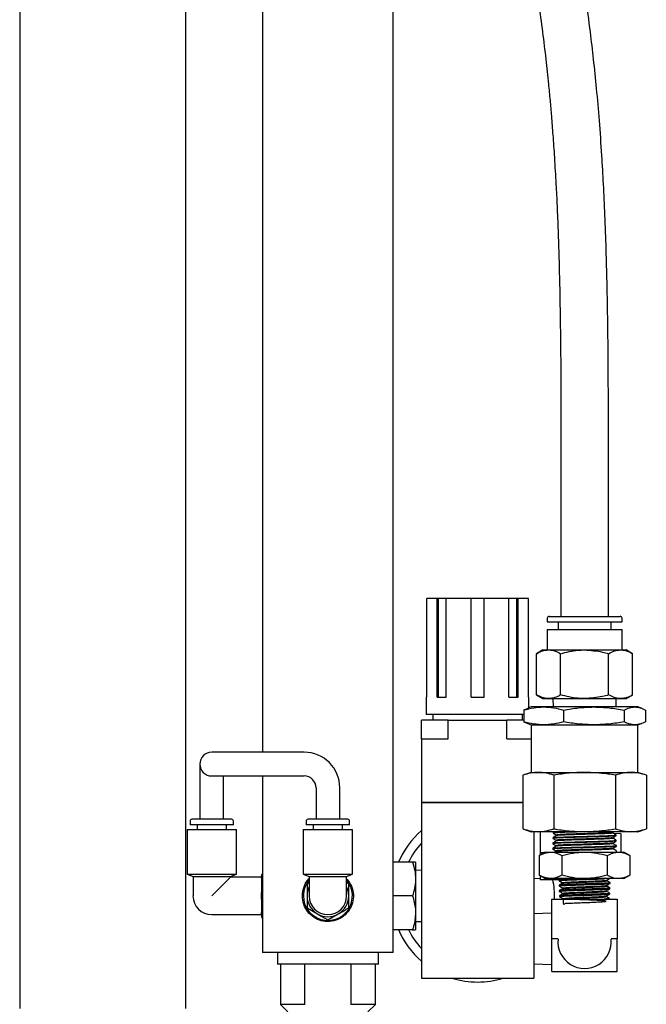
# Model space of a CAD drawing. Header units: inches. Extents: x 22.8 to 73.1, y 0.8 to 94.
# Tile 14 of 24: x 66.5 to 73.1, y 19.5 to 29.8. Entities that reach past the tile are written whole.
import ezdxf

# ---------------------------------------------------------------- set-up
doc = ezdxf.new("R2010")
doc.units = ezdxf.units.IN
doc.header["$MEASUREMENT"] = 0

msp = doc.modelspace()

# ---------------------------------------------------------------- linework, layer by layer
at = {"color": 7, "linetype": 'Continuous', "lineweight": 25}
for p, q in [((69.012, 46.784), (69.012, 22.11)), ((70.387, 20.003), (70.387, 46.784)), ((66.456, 33.431), (66.456, 19.412)), ((68.206, 19.411), (68.206, 33.431)), ((72.152, 25.674), (72.152, 23.54)), ((72.652, 23.54), (72.652, 25.674)), ((70.741, 22.688), (70.741, 23.727)), ((70.849, 23.727), (70.741, 23.727)), ((70.849, 22.688), (70.849, 23.727)), ((70.864, 23.727), (70.849, 23.727)), ((70.864, 22.688), (70.864, 23.727)), ((70.946, 23.727), (70.864, 23.727)), ((70.946, 22.688), (70.946, 23.727)), ((71.207, 23.727), (70.946, 23.727)), ((71.207, 22.688), (71.207, 23.727)), ((71.345, 23.727), (71.207, 23.727)), ((71.345, 22.688), (71.345, 23.727)), ((71.605, 23.727), (71.345, 23.727)), ((71.605, 22.688), (71.605, 23.727)), ((71.687, 23.727), (71.605, 23.727)), ((71.687, 22.688), (71.687, 23.727)), ((71.703, 23.727), (71.687, 23.727)), ((71.703, 22.688), (71.703, 23.727)), ((71.811, 23.727), (71.703, 23.727)), ((71.811, 22.688), (71.811, 23.727)), ((72.028, 23.54), (72.776, 23.54)), ((72.008, 23.521), (72.008, 23.481)), ((72.008, 23.481), (72.796, 23.481)), ((72.122, 23.481), (72.122, 23.403)), ((72.682, 23.403), (72.682, 23.481)), ((72.796, 23.481), (72.796, 23.521)), ((72.008, 23.403), (72.008, 23.186)), ((72.008, 23.403), (72.796, 23.403)), ((72.796, 23.186), (72.796, 23.403)), ((71.964, 23.186), (71.897, 23.147)), ((71.897, 22.713), (71.897, 23.147)), ((71.964, 23.186), (72.023, 23.186)), ((72.023, 23.186), (72.402, 23.186)), ((72.149, 22.713), (72.149, 23.147)), ((72.402, 23.186), (72.781, 23.186)), ((72.655, 22.713), (72.655, 23.147)), ((72.781, 23.186), (72.84, 23.186)), ((72.907, 23.147), (72.84, 23.186)), ((72.907, 22.713), (72.907, 23.147)), ((71.897, 22.713), (71.964, 22.674)), ((72.84, 22.674), (72.907, 22.713)), ((70.736, 22.688), (70.736, 22.506)), ((70.736, 22.688), (70.741, 22.688)), ((70.849, 22.688), (70.946, 22.688)), ((71.207, 22.688), (71.345, 22.688)), ((71.605, 22.688), (71.703, 22.688)), ((71.811, 22.688), (71.815, 22.688)), ((71.815, 22.577), (71.815, 22.688)), ((71.964, 22.674), (72.023, 22.674)), ((72.023, 22.674), (72.402, 22.674)), ((72.068, 22.674), (72.071, 22.586)), ((72.402, 22.674), (72.781, 22.674)), ((72.733, 22.586), (72.736, 22.674)), ((72.781, 22.674), (72.84, 22.674)), ((71.276, 22.506), (70.736, 22.506)), ((70.803, 22.506), (70.803, 22.447)), ((71.762, 22.506), (71.276, 22.506)), ((71.748, 22.447), (71.748, 22.506)), ((71.803, 22.571), (71.762, 22.554)), ((71.762, 22.554), (71.762, 22.429)), ((71.839, 22.586), (71.803, 22.573)), ((71.971, 22.586), (71.839, 22.586)), ((72.5, 22.586), (71.971, 22.586)), ((72.18, 22.554), (72.18, 22.429)), ((72.931, 22.586), (72.5, 22.586)), ((72.819, 22.554), (72.819, 22.429)), ((72.964, 22.586), (72.931, 22.586)), ((73.001, 22.573), (72.964, 22.586)), ((73.042, 22.554), (73.042, 22.429)), ((70.685, 22.251), (70.685, 22.447)), ((70.843, 22.447), (70.685, 22.447)), ((70.967, 22.447), (70.843, 22.447)), ((70.967, 22.251), (70.967, 22.447)), ((70.967, 22.447), (71.585, 22.447)), ((71.585, 22.251), (71.585, 22.447)), ((71.709, 22.447), (71.585, 22.447)), ((71.762, 22.447), (71.709, 22.447)), ((71.762, 22.429), (71.803, 22.412)), ((71.803, 22.411), (71.839, 22.398)), ((71.839, 22.398), (71.839, 21.898)), ((71.839, 22.398), (71.971, 22.398)), ((71.971, 22.398), (72.5, 22.398)), ((72.5, 22.398), (72.931, 22.398)), ((72.931, 22.398), (72.964, 22.398)), ((72.964, 22.398), (73.001, 22.411)), ((72.964, 21.898), (72.964, 22.398)), ((70.685, 22.251), (70.685, 21.585)), ((70.685, 22.251), (70.967, 22.251)), ((71.585, 22.251), (71.839, 22.251)), ((68.727, 22.11), (68.477, 22.11)), ((69.45, 22.11), (68.727, 22.11)), ((68.352, 21.985), (68.352, 21.735)), ((71.839, 21.898), (71.752, 21.867)), ((71.839, 21.898), (71.915, 21.898)), ((71.915, 21.898), (72.402, 21.898)), ((72.402, 21.898), (72.889, 21.898)), ((72.889, 21.898), (72.964, 21.898)), ((73.052, 21.867), (72.964, 21.898)), ((68.477, 21.86), (68.727, 21.86)), ((68.602, 21.735), (68.602, 21.86)), ((68.727, 21.86), (69.45, 21.86)), ((69.012, 21.86), (69.012, 20.003)), ((71.752, 21.867), (71.752, 21.304)), ((72.077, 21.867), (72.077, 21.304)), ((72.727, 21.867), (72.727, 21.304)), ((73.052, 21.867), (73.052, 21.304)), ((68.352, 21.735), (68.352, 21.404)), ((68.602, 21.404), (68.602, 21.735)), ((69.575, 21.735), (69.575, 21.404)), ((69.825, 21.404), (69.825, 21.735)), ((70.685, 21.585), (71.752, 21.585)), ((70.689, 21.581), (70.685, 21.585)), ((70.685, 21.581), (70.685, 19.731)), ((70.685, 21.581), (71.752, 21.581)), ((68.249, 21.384), (68.249, 21.345)), ((68.477, 21.404), (68.269, 21.404)), ((68.686, 21.404), (68.477, 21.404)), ((68.706, 21.345), (68.706, 21.384)), ((69.472, 21.384), (69.472, 21.345)), ((69.909, 21.404), (69.491, 21.404)), ((69.928, 21.345), (69.928, 21.384)), ((68.218, 21.298), (68.218, 20.825)), ((68.218, 21.298), (68.737, 21.298)), ((68.477, 21.345), (68.249, 21.345)), ((68.323, 21.345), (68.323, 21.298)), ((68.706, 21.345), (68.477, 21.345)), ((68.632, 21.298), (68.632, 21.345)), ((68.737, 20.825), (68.737, 21.298)), ((69.44, 21.298), (69.44, 20.825)), ((69.44, 21.298), (69.96, 21.298)), ((69.928, 21.345), (69.472, 21.345)), ((69.545, 21.345), (69.545, 21.298)), ((69.854, 21.298), (69.854, 21.345)), ((69.96, 20.825), (69.96, 21.298)), ((71.752, 21.304), (71.839, 21.273)), ((71.915, 21.273), (71.839, 21.273)), ((71.866, 21.273), (71.866, 19.731)), ((72.402, 21.273), (71.915, 21.273)), ((71.933, 21.273), (71.933, 21.05)), ((72.083, 21.273), (72.071, 21.266)), ((72.071, 21.266), (72.071, 21.258)), ((72.889, 21.273), (72.402, 21.273)), ((72.697, 21.265), (72.711, 21.273)), ((72.698, 21.259), (72.698, 21.266)), ((72.783, 21.25), (72.703, 21.256)), ((72.783, 21.25), (72.783, 21.059)), ((72.964, 21.273), (72.889, 21.273)), ((72.964, 21.273), (73.052, 21.304)), ((72.067, 21.155), (72.067, 21.147)), ((72.069, 21.21), (72.069, 21.203)), ((72.104, 21.183), (72.104, 21.176)), ((72.105, 21.238), (72.105, 21.231)), ((72.7, 21.203), (72.7, 21.21)), ((72.701, 21.148), (72.701, 21.155)), ((72.734, 21.23), (72.734, 21.238)), ((72.736, 21.175), (72.736, 21.183)), ((71.988, 21.059), (71.925, 21.022)), ((71.973, 21.05), (71.933, 21.05)), ((71.933, 21.05), (71.933, 21.027)), ((71.988, 21.059), (72.044, 21.059)), ((72.044, 21.059), (72.402, 21.059)), ((72.066, 21.099), (72.066, 21.091)), ((72.101, 21.065), (72.09, 21.059)), ((72.1, 21.071), (72.1, 21.065)), ((72.102, 21.127), (72.102, 21.12)), ((72.158, 21.059), (72.158, 21.059)), ((72.402, 21.059), (72.76, 21.059)), ((72.703, 21.092), (72.703, 21.099)), ((72.738, 21.119), (72.737, 21.127)), ((72.739, 21.064), (72.739, 21.072)), ((72.76, 21.059), (72.815, 21.059)), ((72.879, 21.022), (72.815, 21.059)), ((70.591, 20.951), (70.387, 20.951)), ((70.623, 20.951), (70.623, 20.774)), ((71.925, 21.022), (71.925, 20.816)), ((72.163, 21.022), (72.163, 20.816)), ((72.641, 21.022), (72.641, 20.816)), ((72.879, 21.022), (72.879, 20.816)), ((69.012, 20.835), (69.001, 20.816)), ((70.685, 20.865), (70.623, 20.867)), ((68.218, 20.825), (68.281, 20.802)), ((68.218, 20.825), (68.737, 20.825)), ((68.281, 20.802), (68.281, 20.597)), ((68.281, 20.802), (68.674, 20.802)), ((68.674, 20.794), (68.477, 20.597)), ((68.674, 20.802), (68.737, 20.825)), ((68.674, 20.794), (68.674, 20.802)), ((69.001, 20.794), (68.674, 20.794)), ((69.001, 20.816), (69.001, 20.786)), ((69.001, 20.786), (69.001, 20.597)), ((69.012, 20.75), (69.001, 20.786)), ((69.44, 20.825), (69.503, 20.802)), ((69.44, 20.825), (69.96, 20.825)), ((69.503, 20.736), (69.481, 20.723)), ((69.503, 20.802), (69.503, 20.597)), ((69.503, 20.802), (69.897, 20.802)), ((69.897, 20.802), (69.96, 20.825)), ((69.897, 20.597), (69.897, 20.802)), ((69.919, 20.723), (69.897, 20.736)), ((70.623, 20.774), (70.623, 20.42)), ((71.866, 20.783), (71.933, 20.78)), ((71.925, 20.816), (71.988, 20.779)), ((71.933, 20.811), (71.933, 20.768)), ((72.135, 20.768), (71.933, 20.768)), ((72.044, 20.779), (71.988, 20.779)), ((72.402, 20.779), (72.044, 20.779)), ((72.132, 20.764), (72.133, 20.757)), ((72.169, 20.736), (72.169, 20.729)), ((72.76, 20.779), (72.402, 20.779)), ((72.636, 20.757), (72.636, 20.763)), ((72.67, 20.729), (72.671, 20.737)), ((72.815, 20.779), (72.76, 20.779)), ((72.815, 20.779), (72.879, 20.816)), ((72.134, 20.709), (72.134, 20.701)), ((72.136, 20.653), (72.136, 20.646)), ((72.17, 20.68), (72.17, 20.674)), ((72.172, 20.625), (72.172, 20.618)), ((72.633, 20.646), (72.633, 20.652)), ((72.634, 20.701), (72.634, 20.708)), ((72.667, 20.618), (72.667, 20.626)), ((72.669, 20.673), (72.669, 20.681)), ((69.001, 20.597), (69.001, 20.408)), ((69.919, 20.597), (69.919, 20.609)), ((70.591, 20.597), (70.387, 20.597)), ((72.058, 20.564), (72.746, 20.564)), ((72.058, 20.144), (72.058, 20.564)), ((72.138, 20.598), (72.138, 20.59)), ((72.174, 20.569), (72.174, 20.564)), ((72.631, 20.59), (72.631, 20.597)), ((72.665, 20.564), (72.665, 20.57)), ((72.746, 20.564), (72.746, 20.144)), ((69.481, 20.471), (69.591, 20.408)), ((70.623, 20.42), (70.623, 20.242)), ((68.477, 20.4), (69.001, 20.4)), ((69.012, 20.371), (69.001, 20.408)), ((69.001, 20.408), (69.001, 20.378)), ((69.001, 20.378), (69.012, 20.359)), ((69.7, 20.344), (69.809, 20.408)), ((70.623, 20.327), (70.685, 20.329)), ((72.058, 20.414), (71.866, 20.407)), ((70.591, 20.242), (70.387, 20.242)), ((72.122, 20.144), (72.058, 20.144)), ((72.058, 19.8), (72.058, 20.144)), ((72.746, 20.144), (72.682, 20.144)), ((72.746, 19.8), (72.746, 20.144)), ((69.7, 20.003), (69.012, 20.003)), ((69.169, 20.003), (69.169, 19.878)), ((70.387, 20.003), (69.7, 20.003)), ((70.231, 19.878), (70.231, 20.003)), ((69.7, 19.878), (69.169, 19.878)), ((69.2, 19.878), (69.2, 19.456)), ((69.458, 19.456), (69.458, 19.878)), ((70.231, 19.878), (69.7, 19.878)), ((69.942, 19.878), (69.942, 19.456)), ((70.2, 19.456), (70.2, 19.878)), ((71.866, 19.882), (72.058, 19.874)), ((72.058, 19.8), (72.746, 19.8)), ((70.685, 19.731), (71.866, 19.731)), ((69.2, 19.456), (69.278, 19.378)), ((69.458, 19.456), (69.2, 19.456)), ((70.2, 19.456), (69.942, 19.456)), ((70.122, 19.378), (70.2, 19.456))]:
    msp.add_line(p, q, dxfattribs=at)
for centre, radius, start, end in [((72.028, 23.521), 0.0197, 90, 180), ((72.776, 23.521), 0.0197, 0, 90), ((68.477, 21.985), 0.125, 90, 270), ((69.45, 21.735), 0.375, 0, 90), ((69.45, 21.735), 0.125, 360, 90), ((68.269, 21.384), 0.0197, 90, 180), ((68.686, 21.384), 0.0197, 0, 90), ((69.491, 21.384), 0.0197, 90, 180), ((69.909, 21.384), 0.0197, 0, 90), ((71.276, 20.597), 0.906, 130.6656, 156.9725), ((71.276, 20.597), 0.81, 136.8089, 154.0457), ((69.7, 20.597), 0.258, 180, 40.3211), ((69.7, 20.597), 0.258, 139.6789, 180), ((71.276, 20.597), 0.81, 357.6824, 12.2241), ((69.7, 20.597), 0.219, 154.1699, 180), ((69.7, 20.597), 0.219, 0, 25.8301), ((68.477, 20.597), 0.197, 180, 270), ((69.7, 20.597), 0.219, 180, 240), ((69.7, 20.597), 0.197, 180, 0), ((69.7, 20.597), 0.219, 300, 0), ((69.7, 20.597), 0.219, 240, 300), ((71.276, 20.597), 0.906, 203.0275, 229.3344), ((71.276, 20.597), 0.81, 205.9543, 223.1911), ((72.402, 20.115), 0.281, 174.1328, 5.8672), ((71.276, 20.597), 0.906, 252.8902, 287.1098)]:
    msp.add_arc(centre, radius, start, end, dxfattribs=at)
for points, knots in [([(72.652, 25.674), (72.652, 25.787), (72.652, 26.005), (72.65, 26.321), (72.646, 26.617), (72.642, 26.895), (72.636, 27.156), (72.628, 27.443), (72.617, 27.753), (72.602, 28.081), (72.583, 28.414), (72.559, 28.749), (72.53, 29.087), (72.498, 29.397), (72.46, 29.719), (72.416, 30.051), (72.366, 30.391), (72.316, 30.704), (72.266, 30.997), (72.217, 31.271), (72.171, 31.519), (72.127, 31.748), (72.083, 31.972), (72.035, 32.215), (71.979, 32.487), (71.916, 32.789), (71.844, 33.124), (71.765, 33.485), (71.682, 33.859), (71.598, 34.23), (71.509, 34.62), (71.416, 35.023), (71.32, 35.435), (71.216, 35.877), (71.103, 36.36), (70.977, 36.898), (70.849, 37.451), (70.735, 37.95), (70.635, 38.396), (70.552, 38.777), (70.472, 39.159), (70.417, 39.426), (70.39, 39.566), (70.387, 39.58)], [0, 0, 0, 0, 0.023624, 0.045702, 0.066365, 0.085737, 0.103933, 0.121057, 0.146033, 0.168936, 0.190057, 0.215982, 0.239642, 0.261421, 0.281609, 0.308033, 0.332013, 0.35425, 0.37528, 0.394973, 0.413212, 0.428991, 0.444407, 0.461887, 0.481578, 0.503533, 0.527805, 0.554434, 0.582501, 0.609636, 0.635658, 0.667956, 0.698139, 0.726128, 0.76506, 0.804439, 0.844327, 0.886385, 0.913932, 0.941877, 0.969639, 0.997083, 1, 1, 1, 1]), ([(70.387, 37.228), (70.393, 37.204), (70.433, 37.03), (70.507, 36.713), (70.608, 36.281), (70.704, 35.87), (70.795, 35.482), (70.895, 35.055), (71.006, 34.578), (71.129, 34.04), (71.253, 33.486), (71.353, 33.032), (71.428, 32.681), (71.476, 32.449), (71.522, 32.229), (71.563, 32.027), (71.599, 31.843), (71.633, 31.67), (71.667, 31.491), (71.71, 31.264), (71.761, 30.979), (71.818, 30.651), (71.871, 30.319), (71.918, 30), (71.959, 29.696), (71.993, 29.412), (72.019, 29.173), (72.038, 28.973), (72.053, 28.796), (72.069, 28.596), (72.085, 28.356), (72.1, 28.106), (72.113, 27.85), (72.123, 27.592), (72.132, 27.302), (72.139, 27.036), (72.143, 26.8), (72.146, 26.602), (72.149, 26.39), (72.151, 26.165), (72.152, 25.925), (72.152, 25.76), (72.152, 25.674)], [0, 0, 0, 0, 0.006114, 0.046036, 0.084227, 0.120532, 0.154837, 0.187068, 0.233883, 0.281197, 0.329296, 0.380148, 0.400872, 0.421687, 0.441022, 0.458675, 0.474681, 0.489076, 0.5039, 0.521492, 0.54827, 0.578015, 0.606684, 0.634113, 0.660423, 0.684705, 0.706997, 0.721478, 0.735527, 0.752234, 0.772376, 0.796332, 0.815649, 0.837333, 0.861679, 0.889045, 0.904726, 0.921422, 0.939211, 0.958175, 0.978405, 1, 1, 1, 1]), ([(71.897, 23.147), (71.917, 23.158), (71.959, 23.18), (72.001, 23.184), (72.023, 23.186)], [0, 0, 0, 0, 0.495458, 1, 1, 1, 1]), ([(72.023, 23.186), (72.026, 23.186), (72.049, 23.186), (72.091, 23.177), (72.13, 23.157), (72.149, 23.147)], [0, 0, 0, 0, 0.070097, 0.530788, 1, 1, 1, 1]), ([(72.149, 23.147), (72.21, 23.162), (72.293, 23.183), (72.379, 23.186), (72.402, 23.186)], [0, 0, 0, 0, 0.731366, 1, 1, 1, 1]), ([(72.402, 23.186), (72.466, 23.182), (72.551, 23.176), (72.633, 23.153), (72.655, 23.147)], [0, 0, 0, 0, 0.742449, 1, 1, 1, 1]), ([(72.655, 23.147), (72.675, 23.158), (72.717, 23.18), (72.759, 23.184), (72.781, 23.186)], [0, 0, 0, 0, 0.495458, 1, 1, 1, 1]), ([(72.781, 23.186), (72.784, 23.186), (72.807, 23.186), (72.849, 23.177), (72.888, 23.157), (72.907, 23.147)], [0, 0, 0, 0, 0.070097, 0.530788, 1, 1, 1, 1]), ([(72.023, 22.674), (72.02, 22.674), (71.997, 22.675), (71.955, 22.683), (71.916, 22.703), (71.897, 22.713)], [0, 0, 0, 0, 0.070097, 0.530788, 1, 1, 1, 1]), ([(72.149, 22.713), (72.129, 22.702), (72.087, 22.68), (72.045, 22.676), (72.023, 22.674)], [0, 0, 0, 0, 0.495458, 1, 1, 1, 1]), ([(72.402, 22.674), (72.379, 22.675), (72.293, 22.677), (72.21, 22.698), (72.149, 22.713)], [0, 0, 0, 0, 0.268634, 1, 1, 1, 1]), ([(72.655, 22.713), (72.633, 22.707), (72.551, 22.685), (72.466, 22.679), (72.402, 22.674)], [0, 0, 0, 0, 0.257551, 1, 1, 1, 1]), ([(72.781, 22.674), (72.778, 22.674), (72.755, 22.675), (72.713, 22.683), (72.674, 22.703), (72.655, 22.713)], [0, 0, 0, 0, 0.070097, 0.530788, 1, 1, 1, 1]), ([(72.907, 22.713), (72.887, 22.702), (72.845, 22.68), (72.803, 22.676), (72.781, 22.674)], [0, 0, 0, 0, 0.495458, 1, 1, 1, 1]), ([(71.762, 22.554), (71.797, 22.563), (71.866, 22.581), (71.936, 22.584), (71.971, 22.586)], [0, 0, 0, 0, 0.498161, 1, 1, 1, 1]), ([(71.971, 22.586), (72.006, 22.584), (72.076, 22.581), (72.145, 22.563), (72.18, 22.554)], [0, 0, 0, 0, 0.497839, 1, 1, 1, 1]), ([(72.18, 22.554), (72.233, 22.563), (72.339, 22.581), (72.446, 22.584), (72.5, 22.586)], [0, 0, 0, 0, 0.498161, 1, 1, 1, 1]), ([(72.5, 22.586), (72.553, 22.584), (72.66, 22.581), (72.766, 22.563), (72.819, 22.554)], [0, 0, 0, 0, 0.497839, 1, 1, 1, 1]), ([(72.819, 22.554), (72.838, 22.563), (72.875, 22.581), (72.912, 22.584), (72.931, 22.586)], [0, 0, 0, 0, 0.498161, 1, 1, 1, 1]), ([(72.931, 22.586), (72.949, 22.584), (72.986, 22.581), (73.023, 22.563), (73.042, 22.554)], [0, 0, 0, 0, 0.497839, 1, 1, 1, 1]), ([(71.971, 22.398), (71.936, 22.4), (71.866, 22.403), (71.797, 22.421), (71.762, 22.429)], [0, 0, 0, 0, 0.497839, 1, 1, 1, 1]), ([(72.18, 22.429), (72.145, 22.421), (72.076, 22.403), (72.006, 22.4), (71.971, 22.398)], [0, 0, 0, 0, 0.498161, 1, 1, 1, 1]), ([(72.5, 22.398), (72.446, 22.4), (72.339, 22.403), (72.233, 22.421), (72.18, 22.429)], [0, 0, 0, 0, 0.497839, 1, 1, 1, 1]), ([(72.819, 22.429), (72.767, 22.421), (72.661, 22.403), (72.554, 22.4), (72.5, 22.398)], [0, 0, 0, 0, 0.498161, 1, 1, 1, 1]), ([(72.931, 22.398), (72.912, 22.4), (72.875, 22.403), (72.838, 22.421), (72.819, 22.429)], [0, 0, 0, 0, 0.497839, 1, 1, 1, 1]), ([(73.042, 22.429), (73.023, 22.421), (72.987, 22.403), (72.949, 22.4), (72.931, 22.398)], [0, 0, 0, 0, 0.498161, 1, 1, 1, 1]), ([(71.915, 21.898), (71.888, 21.897), (71.833, 21.894), (71.779, 21.876), (71.752, 21.867)], [0, 0, 0, 0, 0.497839, 1, 1, 1, 1]), ([(72.077, 21.867), (72.05, 21.876), (71.997, 21.894), (71.942, 21.897), (71.915, 21.898)], [0, 0, 0, 0, 0.498161, 1, 1, 1, 1]), ([(72.402, 21.898), (72.348, 21.897), (72.24, 21.893), (72.132, 21.877), (72.078, 21.867), (72.077, 21.867)], [0, 0, 0, 0, 0.495907, 0.996092, 1, 1, 1, 1]), ([(72.727, 21.867), (72.7, 21.872), (72.592, 21.89), (72.483, 21.895), (72.402, 21.898)], [0, 0, 0, 0, 0.252987, 1, 1, 1, 1]), ([(72.889, 21.898), (72.862, 21.897), (72.808, 21.894), (72.754, 21.876), (72.727, 21.867)], [0, 0, 0, 0, 0.497839, 1, 1, 1, 1]), ([(73.052, 21.867), (73.025, 21.876), (72.971, 21.894), (72.916, 21.897), (72.889, 21.898)], [0, 0, 0, 0, 0.498161, 1, 1, 1, 1]), ([(71.752, 21.304), (71.779, 21.296), (71.833, 21.278), (71.888, 21.275), (71.915, 21.273)], [0, 0, 0, 0, 0.498161, 1, 1, 1, 1]), ([(71.915, 21.273), (71.942, 21.275), (71.996, 21.278), (72.05, 21.296), (72.077, 21.304)], [0, 0, 0, 0, 0.497839, 1, 1, 1, 1]), ([(72.071, 21.258), (72.077, 21.254), (72.088, 21.248), (72.1, 21.241), (72.106, 21.238)], [0, 0, 0, 0, 0.500026, 1, 1, 1, 1]), ([(72.073, 21.313), (72.078, 21.31), (72.09, 21.303), (72.101, 21.297), (72.107, 21.293)], [0, 0, 0, 0, 0.505733, 1, 1, 1, 1]), ([(72.073, 21.266), (72.077, 21.267), (72.085, 21.269), (72.127, 21.271), (72.169, 21.273), (72.182, 21.273)], [0, 0, 0, 0, 0.372334, 0.802642, 1, 1, 1, 1]), ([(72.448, 21.273), (72.432, 21.273), (72.379, 21.271), (72.287, 21.269), (72.189, 21.266), (72.115, 21.263), (72.074, 21.26), (72.075, 21.259), (72.075, 21.258)], [0, 0, 0, 0, 0.088386, 0.285132, 0.481935, 0.678795, 0.87571, 1, 1, 1, 1]), ([(72.077, 21.304), (72.078, 21.304), (72.131, 21.295), (72.239, 21.278), (72.348, 21.275), (72.402, 21.273)], [0, 0, 0, 0, 0.003908, 0.500132, 1, 1, 1, 1]), ([(72.695, 21.265), (72.694, 21.265), (72.691, 21.263), (72.662, 21.261), (72.613, 21.259), (72.548, 21.256), (72.472, 21.254), (72.391, 21.252), (72.311, 21.249), (72.238, 21.247), (72.176, 21.244), (72.132, 21.242), (72.108, 21.24), (72.108, 21.239), (72.108, 21.238)], [0, 0, 0, 0, 0.0627, 0.15056, 0.238443, 0.326348, 0.414275, 0.502225, 0.590198, 0.678193, 0.766211, 0.854251, 0.942312, 1, 1, 1, 1]), ([(72.697, 21.259), (72.696, 21.258), (72.693, 21.257), (72.662, 21.254), (72.613, 21.252), (72.548, 21.25), (72.472, 21.247), (72.391, 21.245), (72.311, 21.242), (72.238, 21.24), (72.176, 21.238), (72.132, 21.235), (72.109, 21.233), (72.109, 21.232), (72.108, 21.232)], [0, 0, 0, 0, 0.079669, 0.167552, 0.255458, 0.343386, 0.431337, 0.51931, 0.607306, 0.695325, 0.783365, 0.871428, 0.959513, 1, 1, 1, 1]), ([(72.402, 21.273), (72.483, 21.277), (72.592, 21.281), (72.7, 21.3), (72.727, 21.304)], [0, 0, 0, 0, 0.747013, 1, 1, 1, 1]), ([(72.734, 21.238), (72.728, 21.242), (72.716, 21.249), (72.704, 21.256), (72.697, 21.259)], [0, 0, 0, 0, 0.500025, 1, 1, 1, 1]), ([(72.727, 21.304), (72.754, 21.296), (72.807, 21.278), (72.862, 21.275), (72.889, 21.273)], [0, 0, 0, 0, 0.498161, 1, 1, 1, 1]), ([(72.889, 21.273), (72.916, 21.275), (72.971, 21.278), (73.024, 21.296), (73.052, 21.304)], [0, 0, 0, 0, 0.497839, 1, 1, 1, 1]), ([(72.07, 21.155), (72.069, 21.155), (72.065, 21.156), (72.093, 21.158), (72.153, 21.161), (72.245, 21.164), (72.353, 21.167), (72.468, 21.17), (72.574, 21.173), (72.663, 21.176), (72.717, 21.179), (72.741, 21.181), (72.735, 21.182), (72.734, 21.183)], [0, 0, 0, 0, 0.011384, 0.120426, 0.229439, 0.338421, 0.447374, 0.556298, 0.66519, 0.774052, 0.882882, 0.991683, 1, 1, 1, 1]), ([(72.067, 21.147), (72.073, 21.143), (72.085, 21.137), (72.096, 21.13), (72.102, 21.127)], [0, 0, 0, 0, 0.505089, 1, 1, 1, 1]), ([(72.104, 21.176), (72.098, 21.172), (72.086, 21.165), (72.074, 21.158), (72.068, 21.155)], [0, 0, 0, 0, 0.499976, 1, 1, 1, 1]), ([(72.106, 21.232), (72.1, 21.228), (72.088, 21.221), (72.075, 21.214), (72.069, 21.211)], [0, 0, 0, 0, 0.499976, 1, 1, 1, 1]), ([(72.732, 21.23), (72.728, 21.229), (72.72, 21.227), (72.662, 21.224), (72.576, 21.221), (72.47, 21.218), (72.356, 21.215), (72.248, 21.212), (72.156, 21.209), (72.094, 21.206), (72.066, 21.204), (72.071, 21.203), (72.073, 21.203)], [0, 0, 0, 0, 0.099142, 0.208194, 0.317277, 0.426391, 0.535535, 0.644709, 0.753911, 0.863145, 0.97241, 1, 1, 1, 1]), ([(72.069, 21.202), (72.075, 21.199), (72.087, 21.192), (72.098, 21.185), (72.104, 21.182)], [0, 0, 0, 0, 0.500022, 1, 1, 1, 1]), ([(72.732, 21.174), (72.732, 21.174), (72.735, 21.173), (72.702, 21.17), (72.634, 21.167), (72.538, 21.164), (72.427, 21.161), (72.313, 21.159), (72.209, 21.156), (72.128, 21.153), (72.076, 21.15), (72.071, 21.148), (72.069, 21.147)], [0, 0, 0, 0, 0.03332, 0.142097, 0.250904, 0.359742, 0.468611, 0.577511, 0.686441, 0.795401, 0.90439, 1, 1, 1, 1]), ([(72.074, 21.211), (72.074, 21.211), (72.074, 21.213), (72.114, 21.215), (72.187, 21.218), (72.286, 21.221), (72.398, 21.224), (72.51, 21.227), (72.611, 21.23), (72.686, 21.233), (72.729, 21.236), (72.73, 21.237), (72.73, 21.238)], [0, 0, 0, 0, 0.051681, 0.160927, 0.270142, 0.379327, 0.488481, 0.597606, 0.706701, 0.815766, 0.924799, 1, 1, 1, 1]), ([(72.698, 21.154), (72.698, 21.154), (72.698, 21.153), (72.675, 21.151), (72.631, 21.148), (72.568, 21.146), (72.494, 21.144), (72.414, 21.141), (72.332, 21.139), (72.255, 21.136), (72.189, 21.134), (72.138, 21.132), (72.109, 21.129), (72.098, 21.128), (72.103, 21.127), (72.103, 21.127)], [0, 0, 0, 0, 0.040194, 0.126565, 0.212957, 0.299371, 0.385805, 0.472261, 0.558738, 0.645237, 0.731757, 0.818298, 0.904862, 0.991448, 1, 1, 1, 1]), ([(72.699, 21.148), (72.699, 21.147), (72.699, 21.146), (72.675, 21.144), (72.631, 21.141), (72.568, 21.139), (72.494, 21.137), (72.414, 21.134), (72.332, 21.132), (72.255, 21.129), (72.189, 21.127), (72.139, 21.125), (72.109, 21.122), (72.106, 21.121), (72.104, 21.12)], [0, 0, 0, 0, 0.056114, 0.143821, 0.231549, 0.319299, 0.407071, 0.494864, 0.582678, 0.670514, 0.758372, 0.846253, 0.934155, 1, 1, 1, 1]), ([(72.696, 21.21), (72.696, 21.209), (72.695, 21.208), (72.668, 21.206), (72.622, 21.204), (72.558, 21.201), (72.483, 21.199), (72.402, 21.196), (72.321, 21.194), (72.246, 21.192), (72.183, 21.189), (72.135, 21.187), (72.107, 21.185), (72.106, 21.183), (72.105, 21.183)], [0, 0, 0, 0, 0.050716, 0.138533, 0.226371, 0.314231, 0.402113, 0.490017, 0.577943, 0.665891, 0.753862, 0.841855, 0.92987, 1, 1, 1, 1]), ([(72.698, 21.203), (72.697, 21.203), (72.696, 21.201), (72.668, 21.199), (72.622, 21.197), (72.558, 21.194), (72.483, 21.192), (72.402, 21.189), (72.321, 21.187), (72.246, 21.185), (72.183, 21.182), (72.136, 21.18), (72.109, 21.178), (72.107, 21.176), (72.106, 21.176)], [0, 0, 0, 0, 0.068082, 0.155748, 0.243435, 0.331144, 0.418875, 0.506628, 0.594403, 0.6822, 0.770019, 0.857861, 0.945726, 1, 1, 1, 1]), ([(72.699, 21.21), (72.705, 21.213), (72.717, 21.22), (72.728, 21.227), (72.734, 21.23)], [0, 0, 0, 0, 0.499976, 1, 1, 1, 1]), ([(72.736, 21.183), (72.729, 21.186), (72.717, 21.193), (72.705, 21.2), (72.699, 21.204)], [0, 0, 0, 0, 0.500026, 1, 1, 1, 1]), ([(72.701, 21.154), (72.707, 21.158), (72.718, 21.164), (72.73, 21.171), (72.736, 21.174)], [0, 0, 0, 0, 0.499976, 1, 1, 1, 1]), ([(72.737, 21.127), (72.731, 21.131), (72.719, 21.138), (72.707, 21.145), (72.701, 21.148)], [0, 0, 0, 0, 0.500024, 1, 1, 1, 1]), ([(71.925, 21.022), (71.933, 21.026), (71.972, 21.048), (72.012, 21.054), (72.044, 21.059)], [0, 0, 0, 0, 0.210093, 1, 1, 1, 1]), ([(72.044, 21.059), (72.053, 21.058), (72.094, 21.056), (72.133, 21.037), (72.163, 21.022)], [0, 0, 0, 0, 0.231136, 1, 1, 1, 1]), ([(72.733, 21.119), (72.732, 21.118), (72.729, 21.117), (72.686, 21.114), (72.614, 21.111), (72.526, 21.109), (72.427, 21.106), (72.323, 21.103), (72.218, 21.1), (72.131, 21.097), (72.08, 21.094), (72.059, 21.092), (72.067, 21.091), (72.068, 21.091)], [0, 0, 0, 0, 0.072441, 0.1707, 0.268959, 0.376198, 0.451269, 0.558581, 0.665898, 0.773243, 0.880619, 0.988025, 1, 1, 1, 1]), ([(72.068, 21.099), (72.067, 21.099), (72.061, 21.1), (72.086, 21.103), (72.142, 21.105), (72.232, 21.108), (72.335, 21.111), (72.439, 21.114), (72.54, 21.117), (72.633, 21.12), (72.702, 21.123), (72.737, 21.125), (72.734, 21.127), (72.733, 21.127)], [0, 0, 0, 0, 0.011646, 0.11921, 0.226743, 0.334246, 0.441718, 0.534882, 0.628046, 0.735436, 0.842798, 0.950131, 1, 1, 1, 1]), ([(72.102, 21.12), (72.096, 21.117), (72.084, 21.11), (72.072, 21.103), (72.066, 21.099)], [0, 0, 0, 0, 0.499975, 1, 1, 1, 1]), ([(72.066, 21.091), (72.071, 21.088), (72.083, 21.081), (72.094, 21.074), (72.1, 21.071)], [0, 0, 0, 0, 0.505955, 1, 1, 1, 1]), ([(72.7, 21.099), (72.7, 21.098), (72.701, 21.097), (72.681, 21.096), (72.639, 21.093), (72.579, 21.091), (72.506, 21.088), (72.425, 21.086), (72.342, 21.084), (72.264, 21.081), (72.196, 21.079), (72.143, 21.076), (72.111, 21.074), (72.097, 21.072), (72.101, 21.071), (72.101, 21.071)], [0, 0, 0, 0, 0.028235, 0.115933, 0.203654, 0.291396, 0.37916, 0.466946, 0.554753, 0.642582, 0.730432, 0.818303, 0.906196, 0.994111, 1, 1, 1, 1]), ([(72.7, 21.092), (72.701, 21.092), (72.702, 21.091), (72.681, 21.089), (72.639, 21.086), (72.579, 21.084), (72.506, 21.081), (72.425, 21.079), (72.342, 21.077), (72.264, 21.074), (72.196, 21.072), (72.143, 21.069), (72.109, 21.067), (72.104, 21.066), (72.102, 21.065)], [0, 0, 0, 0, 0.044183, 0.131998, 0.219835, 0.307694, 0.395575, 0.483478, 0.571402, 0.659348, 0.747314, 0.835303, 0.923312, 1, 1, 1, 1]), ([(72.163, 21.022), (72.202, 21.032), (72.28, 21.053), (72.361, 21.057), (72.402, 21.059)], [0, 0, 0, 0, 0.495458, 1, 1, 1, 1]), ([(72.402, 21.059), (72.408, 21.058), (72.45, 21.058), (72.531, 21.05), (72.604, 21.031), (72.641, 21.022)], [0, 0, 0, 0, 0.070095, 0.530787, 1, 1, 1, 1]), ([(72.641, 21.022), (72.66, 21.032), (72.699, 21.053), (72.74, 21.057), (72.76, 21.059)], [0, 0, 0, 0, 0.495458, 1, 1, 1, 1]), ([(72.703, 21.099), (72.708, 21.102), (72.72, 21.109), (72.732, 21.116), (72.737, 21.119)], [0, 0, 0, 0, 0.499974, 1, 1, 1, 1]), ([(72.739, 21.072), (72.733, 21.075), (72.721, 21.082), (72.709, 21.089), (72.703, 21.093)], [0, 0, 0, 0, 0.500022, 1, 1, 1, 1]), ([(72.76, 21.059), (72.763, 21.058), (72.784, 21.058), (72.825, 21.05), (72.861, 21.031), (72.879, 21.022)], [0, 0, 0, 0, 0.070095, 0.530787, 1, 1, 1, 1]), ([(70.591, 20.951), (70.6, 20.923), (70.618, 20.865), (70.621, 20.805), (70.623, 20.774)], [0, 0, 0, 0, 0.495458, 1, 1, 1, 1]), ([(70.623, 20.951), (70.623, 20.951), (70.622, 20.951), (70.615, 20.951), (70.599, 20.951), (70.591, 20.951)], [0, 0, 0, 0, 0.07009, 0.530784, 1, 1, 1, 1]), ([(69.001, 20.786), (69.001, 20.788), (69.001, 20.801), (69.007, 20.813), (69.012, 20.825)], [0, 0, 0, 0, 0.115871, 1, 1, 1, 1]), ([(69.901, 20.775), (69.919, 20.751), (69.954, 20.702), (69.973, 20.612), (69.963, 20.524), (69.927, 20.445), (69.867, 20.379), (69.786, 20.336), (69.695, 20.322), (69.609, 20.338), (69.533, 20.38), (69.472, 20.445), (69.435, 20.529), (69.427, 20.621), (69.451, 20.704), (69.478, 20.759), (69.501, 20.778), (69.503, 20.779)], [0, 0, 0, 0, 0.072818, 0.145785, 0.214969, 0.282885, 0.354972, 0.430246, 0.502516, 0.570292, 0.638206, 0.710348, 0.78562, 0.857831, 0.925666, 0.994986, 1, 1, 1, 1]), ([(70.623, 20.774), (70.623, 20.77), (70.622, 20.738), (70.615, 20.678), (70.599, 20.624), (70.591, 20.597)], [0, 0, 0, 0, 0.07009, 0.530784, 1, 1, 1, 1]), ([(72.044, 20.779), (72.012, 20.784), (71.972, 20.789), (71.933, 20.811), (71.925, 20.816)], [0, 0, 0, 0, 0.789907, 1, 1, 1, 1]), ([(72.163, 20.816), (72.133, 20.801), (72.094, 20.781), (72.053, 20.779), (72.044, 20.779)], [0, 0, 0, 0, 0.768864, 1, 1, 1, 1]), ([(72.159, 20.78), (72.156, 20.779), (72.147, 20.773), (72.139, 20.768), (72.133, 20.765)], [0, 0, 0, 0, 0.347716, 1, 1, 1, 1]), ([(72.133, 20.756), (72.139, 20.753), (72.151, 20.746), (72.163, 20.739), (72.169, 20.735)], [0, 0, 0, 0, 0.500048, 1, 1, 1, 1]), ([(72.169, 20.73), (72.163, 20.726), (72.152, 20.719), (72.14, 20.713), (72.134, 20.709)], [0, 0, 0, 0, 0.499946, 1, 1, 1, 1]), ([(72.416, 20.779), (72.386, 20.778), (72.325, 20.776), (72.242, 20.773), (72.177, 20.77), (72.138, 20.767), (72.136, 20.765), (72.135, 20.765)], [0, 0, 0, 0, 0.207949, 0.415899, 0.623763, 0.831557, 1, 1, 1, 1]), ([(72.136, 20.757), (72.136, 20.757), (72.136, 20.759), (72.172, 20.762), (72.234, 20.765), (72.315, 20.768), (72.407, 20.771), (72.497, 20.774), (72.571, 20.776), (72.605, 20.778), (72.619, 20.779)], [0, 0, 0, 0, 0.094827, 0.229298, 0.363814, 0.498375, 0.632982, 0.767635, 0.902334, 1, 1, 1, 1]), ([(72.669, 20.737), (72.667, 20.736), (72.664, 20.734), (72.622, 20.731), (72.558, 20.728), (72.475, 20.725), (72.384, 20.722), (72.295, 20.719), (72.217, 20.716), (72.162, 20.713), (72.134, 20.711), (72.137, 20.709), (72.138, 20.709)], [0, 0, 0, 0, 0.095481, 0.200883, 0.306285, 0.413808, 0.521295, 0.628744, 0.736155, 0.843528, 0.950864, 1, 1, 1, 1]), ([(72.138, 20.701), (72.138, 20.702), (72.136, 20.703), (72.168, 20.706), (72.226, 20.709), (72.305, 20.712), (72.395, 20.715), (72.486, 20.718), (72.564, 20.721), (72.622, 20.723), (72.662, 20.726), (72.667, 20.728), (72.67, 20.729)], [0, 0, 0, 0, 0.062605, 0.16985, 0.277132, 0.384452, 0.49181, 0.599205, 0.706637, 0.800345, 0.894052, 1, 1, 1, 1]), ([(72.402, 20.779), (72.396, 20.779), (72.353, 20.779), (72.273, 20.787), (72.2, 20.806), (72.163, 20.816)], [0, 0, 0, 0, 0.070095, 0.530787, 1, 1, 1, 1]), ([(72.171, 20.736), (72.17, 20.736), (72.168, 20.737), (72.183, 20.739), (72.213, 20.742), (72.258, 20.744), (72.313, 20.746), (72.375, 20.749), (72.439, 20.751), (72.5, 20.754), (72.555, 20.756), (72.597, 20.758), (72.627, 20.761), (72.633, 20.762), (72.635, 20.763)], [0, 0, 0, 0, 0.031898, 0.120032, 0.208193, 0.296383, 0.384601, 0.472849, 0.561124, 0.649429, 0.737761, 0.826122, 0.91451, 1, 1, 1, 1]), ([(72.17, 20.73), (72.17, 20.73), (72.169, 20.731), (72.183, 20.732), (72.212, 20.735), (72.258, 20.737), (72.313, 20.739), (72.375, 20.742), (72.439, 20.744), (72.5, 20.747), (72.555, 20.749), (72.598, 20.751), (72.625, 20.754), (72.638, 20.756), (72.635, 20.757), (72.635, 20.757)], [0, 0, 0, 0, 0.010834, 0.098917, 0.187029, 0.275168, 0.363337, 0.451534, 0.53976, 0.628014, 0.716296, 0.804606, 0.892945, 0.981311, 1, 1, 1, 1]), ([(72.641, 20.816), (72.602, 20.806), (72.524, 20.785), (72.443, 20.781), (72.402, 20.779)], [0, 0, 0, 0, 0.495458, 1, 1, 1, 1]), ([(72.634, 20.708), (72.64, 20.711), (72.652, 20.718), (72.664, 20.725), (72.67, 20.729)], [0, 0, 0, 0, 0.499948, 1, 1, 1, 1]), ([(72.636, 20.763), (72.642, 20.767), (72.65, 20.771), (72.658, 20.776), (72.66, 20.777)], [0, 0, 0, 0, 0.733816, 1, 1, 1, 1]), ([(72.67, 20.737), (72.665, 20.741), (72.653, 20.747), (72.641, 20.754), (72.636, 20.757)], [0, 0, 0, 0, 0.500053, 1, 1, 1, 1]), ([(72.76, 20.779), (72.757, 20.779), (72.736, 20.779), (72.695, 20.787), (72.659, 20.806), (72.641, 20.816)], [0, 0, 0, 0, 0.070095, 0.530787, 1, 1, 1, 1]), ([(72.879, 20.816), (72.86, 20.806), (72.821, 20.785), (72.78, 20.781), (72.76, 20.779)], [0, 0, 0, 0, 0.495458, 1, 1, 1, 1]), ([(69.001, 20.597), (69.001, 20.608), (69.002, 20.637), (69.008, 20.665), (69.012, 20.681)], [0, 0, 0, 0, 0.403877, 1, 1, 1, 1]), ([(69.481, 20.723), (69.481, 20.693), (69.481, 20.651), (69.481, 20.608), (69.481, 20.597)], [0, 0, 0, 0, 0.731366, 1, 1, 1, 1]), ([(69.919, 20.597), (69.919, 20.608), (69.919, 20.651), (69.919, 20.693), (69.919, 20.723)], [0, 0, 0, 0, 0.268634, 1, 1, 1, 1]), ([(72.665, 20.682), (72.666, 20.681), (72.672, 20.68), (72.649, 20.678), (72.6, 20.675), (72.527, 20.672), (72.44, 20.669), (72.348, 20.666), (72.264, 20.663), (72.193, 20.66), (72.15, 20.657), (72.132, 20.655), (72.136, 20.654), (72.137, 20.653)], [0, 0, 0, 0, 0.042677, 0.148436, 0.254158, 0.359842, 0.46549, 0.571103, 0.676679, 0.782218, 0.88772, 0.993185, 1, 1, 1, 1]), ([(72.135, 20.701), (72.141, 20.697), (72.153, 20.69), (72.165, 20.683), (72.171, 20.68)], [0, 0, 0, 0, 0.500045, 1, 1, 1, 1]), ([(72.171, 20.674), (72.165, 20.671), (72.154, 20.664), (72.142, 20.657), (72.136, 20.654)], [0, 0, 0, 0, 0.499952, 1, 1, 1, 1]), ([(72.14, 20.645), (72.139, 20.645), (72.133, 20.647), (72.154, 20.649), (72.202, 20.652), (72.275, 20.655), (72.361, 20.658), (72.452, 20.661), (72.537, 20.664), (72.608, 20.667), (72.653, 20.67), (72.673, 20.672), (72.668, 20.673), (72.667, 20.673)], [0, 0, 0, 0, 0.040221, 0.145478, 0.250772, 0.356105, 0.461473, 0.566877, 0.672317, 0.777794, 0.883308, 0.988859, 1, 1, 1, 1]), ([(72.136, 20.645), (72.142, 20.642), (72.155, 20.635), (72.167, 20.628), (72.173, 20.624)], [0, 0, 0, 0, 0.500052, 1, 1, 1, 1]), ([(72.664, 20.626), (72.664, 20.625), (72.664, 20.623), (72.631, 20.621), (72.572, 20.618), (72.493, 20.615), (72.404, 20.612), (72.314, 20.609), (72.235, 20.606), (72.175, 20.603), (72.141, 20.6), (72.141, 20.599), (72.141, 20.598)], [0, 0, 0, 0, 0.068017, 0.175622, 0.28319, 0.390719, 0.49821, 0.605663, 0.713079, 0.820459, 0.927801, 1, 1, 1, 1]), ([(72.173, 20.68), (72.172, 20.681), (72.171, 20.682), (72.187, 20.684), (72.219, 20.686), (72.266, 20.689), (72.322, 20.691), (72.384, 20.694), (72.447, 20.696), (72.507, 20.698), (72.56, 20.701), (72.601, 20.703), (72.627, 20.705), (72.631, 20.707), (72.633, 20.708)], [0, 0, 0, 0, 0.043337, 0.131516, 0.219724, 0.307961, 0.396226, 0.48452, 0.572842, 0.661192, 0.749571, 0.837977, 0.926411, 1, 1, 1, 1]), ([(72.173, 20.674), (72.172, 20.674), (72.172, 20.675), (72.188, 20.677), (72.219, 20.679), (72.266, 20.682), (72.322, 20.684), (72.384, 20.687), (72.447, 20.689), (72.508, 20.691), (72.56, 20.694), (72.601, 20.696), (72.626, 20.699), (72.637, 20.7), (72.634, 20.701), (72.634, 20.701)], [0, 0, 0, 0, 0.022972, 0.11109, 0.199237, 0.287412, 0.375616, 0.463849, 0.55211, 0.640399, 0.728716, 0.817061, 0.905434, 0.993835, 1, 1, 1, 1]), ([(72.176, 20.625), (72.176, 20.626), (72.178, 20.628), (72.224, 20.631), (72.299, 20.635), (72.392, 20.638), (72.487, 20.642), (72.567, 20.646), (72.62, 20.649), (72.626, 20.651), (72.629, 20.652)], [0, 0, 0, 0, 0.09979, 0.231839, 0.363953, 0.49613, 0.628372, 0.760679, 0.893049, 1, 1, 1, 1]), ([(72.177, 20.618), (72.178, 20.619), (72.18, 20.621), (72.225, 20.624), (72.299, 20.628), (72.392, 20.631), (72.487, 20.635), (72.567, 20.639), (72.622, 20.642), (72.629, 20.644), (72.632, 20.646)], [0, 0, 0, 0, 0.077199, 0.209594, 0.342053, 0.474576, 0.607164, 0.739817, 0.872534, 1, 1, 1, 1]), ([(72.632, 20.652), (72.638, 20.656), (72.65, 20.663), (72.662, 20.67), (72.669, 20.673)], [0, 0, 0, 0, 0.499948, 1, 1, 1, 1]), ([(72.667, 20.626), (72.661, 20.629), (72.65, 20.636), (72.638, 20.643), (72.633, 20.646)], [0, 0, 0, 0, 0.507711, 1, 1, 1, 1]), ([(72.669, 20.682), (72.663, 20.685), (72.651, 20.692), (72.64, 20.698), (72.634, 20.701)], [0, 0, 0, 0, 0.506549, 1, 1, 1, 1]), ([(69.012, 20.502), (69.012, 20.502), (69.004, 20.533), (69.003, 20.565), (69.001, 20.597)], [0, 0, 0, 0, 0.002004, 1, 1, 1, 1]), ([(69.481, 20.597), (69.481, 20.565), (69.481, 20.522), (69.481, 20.481), (69.481, 20.471)], [0, 0, 0, 0, 0.742449, 1, 1, 1, 1]), ([(69.919, 20.471), (69.919, 20.481), (69.919, 20.522), (69.919, 20.565), (69.919, 20.597)], [0, 0, 0, 0, 0.257551, 1, 1, 1, 1]), ([(70.591, 20.597), (70.604, 20.552), (70.621, 20.493), (70.622, 20.433), (70.623, 20.42)], [0, 0, 0, 0, 0.774798, 1, 1, 1, 1]), ([(72.173, 20.618), (72.167, 20.615), (72.155, 20.608), (72.144, 20.602), (72.138, 20.598)], [0, 0, 0, 0, 0.499949, 1, 1, 1, 1]), ([(72.138, 20.59), (72.144, 20.586), (72.156, 20.579), (72.168, 20.572), (72.174, 20.569)], [0, 0, 0, 0, 0.500055, 1, 1, 1, 1]), ([(72.14, 20.59), (72.141, 20.591), (72.143, 20.593), (72.183, 20.596), (72.246, 20.599), (72.327, 20.601), (72.417, 20.604), (72.506, 20.607), (72.583, 20.61), (72.638, 20.613), (72.666, 20.616), (72.664, 20.617), (72.663, 20.618)], [0, 0, 0, 0, 0.088512, 0.195788, 0.3031, 0.410449, 0.517835, 0.625259, 0.732722, 0.840223, 0.947762, 1, 1, 1, 1]), ([(72.177, 20.569), (72.176, 20.546), (72.175, 20.498), (72.195, 20.522), (72.234, 20.519), (72.289, 20.523), (72.355, 20.526), (72.425, 20.528), (72.493, 20.531), (72.552, 20.534), (72.598, 20.537), (72.626, 20.539), (72.632, 20.542), (72.616, 20.545), (72.57, 20.548), (72.492, 20.552), (72.399, 20.555), (72.306, 20.559), (72.229, 20.563), (72.181, 20.566), (72.168, 20.57), (72.194, 20.573), (72.254, 20.577), (72.338, 20.581), (72.433, 20.584), (72.523, 20.588), (72.591, 20.592), (72.628, 20.594), (72.626, 20.596), (72.626, 20.596)], [0, 0, 0, 0, 0.029213, 0.06128, 0.09336, 0.125451, 0.157554, 0.189669, 0.221795, 0.253934, 0.286085, 0.318248, 0.350422, 0.382609, 0.425413, 0.468238, 0.511085, 0.553952, 0.596841, 0.63975, 0.682681, 0.725633, 0.768605, 0.811599, 0.854614, 0.897651, 0.940708, 0.983786, 1, 1, 1, 1]), ([(72.183, 20.564), (72.187, 20.565), (72.198, 20.567), (72.255, 20.57), (72.338, 20.574), (72.433, 20.577), (72.523, 20.581), (72.592, 20.585), (72.629, 20.588), (72.627, 20.589), (72.626, 20.59)], [0, 0, 0, 0, 0.090215, 0.229222, 0.368296, 0.507439, 0.646651, 0.78593, 0.925278, 1, 1, 1, 1]), ([(72.665, 20.57), (72.665, 20.57), (72.67, 20.569), (72.654, 20.567), (72.623, 20.565), (72.608, 20.564)], [0, 0, 0, 0, 0.012334, 0.519165, 1, 1, 1, 1]), ([(72.63, 20.596), (72.636, 20.6), (72.649, 20.607), (72.661, 20.614), (72.667, 20.618)], [0, 0, 0, 0, 0.499953, 1, 1, 1, 1]), ([(72.665, 20.571), (72.659, 20.574), (72.648, 20.581), (72.636, 20.587), (72.63, 20.591)], [0, 0, 0, 0, 0.500056, 1, 1, 1, 1]), ([(69.001, 20.408), (69.001, 20.409), (69.001, 20.422), (69.007, 20.435), (69.012, 20.446)], [0, 0, 0, 0, 0.115871, 1, 1, 1, 1]), ([(69.809, 20.408), (69.812, 20.409), (69.849, 20.43), (69.885, 20.451), (69.919, 20.471)], [0, 0, 0, 0, 0.070207, 1, 1, 1, 1]), ([(70.623, 20.42), (70.619, 20.372), (70.614, 20.312), (70.595, 20.254), (70.591, 20.242)], [0, 0, 0, 0, 0.797471, 1, 1, 1, 1]), ([(69.591, 20.408), (69.593, 20.406), (69.63, 20.385), (69.666, 20.364), (69.7, 20.344)], [0, 0, 0, 0, 0.070207, 1, 1, 1, 1]), ([(70.591, 20.242), (70.6, 20.242), (70.618, 20.242), (70.621, 20.242), (70.623, 20.242)], [0, 0, 0, 0, 0.495458, 1, 1, 1, 1])]:
    msp.add_open_spline(points, degree=3, knots=knots, dxfattribs=at)

doc.saveas('drawing.dxf')
